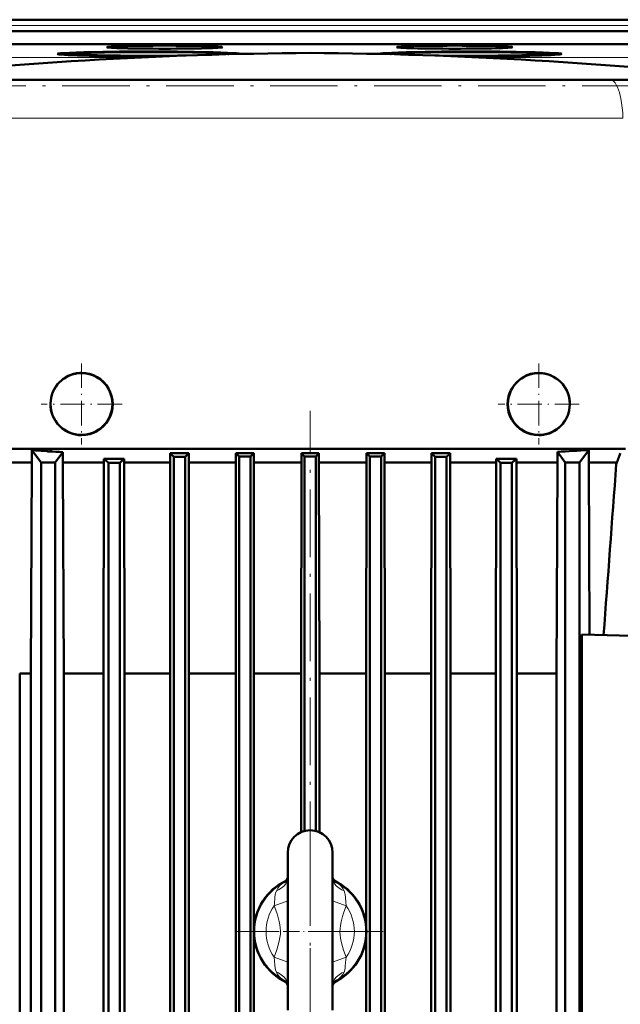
# Model space of a CAD drawing. Extents: x -1438 to 1837, y -1650 to 612.
# Tile 88 of 89: x 1341 to 1448, y 391 to 566. Entities that reach past the tile are written whole.
import ezdxf

# ---------------------------------------------------------------- set-up
doc = ezdxf.new("R2010")
doc.units = 0
doc.linetypes.add('DASHDOT', pattern=[18.5, 12, -3, 0.5, -3])

msp = doc.modelspace()

# ---------------------------------------------------------------- linework, layer by layer
at = {"color": 7, "lineweight": 18}
for p, q in [((1218.8, 565.79), (1566.86, 565.79)), ((1218.8, 564.79), (1566.86, 564.79)), ((1362, 559.09), (1219.08, 559.09)), ((1566.58, 559.09), (1423.86, 559.09)), ((1392.93, 548.34), (1337.29, 548.34)), ((1409.18, 548.34), (1392.93, 548.34)), ((1448.56, 548.34), (1409.18, 548.34)), ((1346.23, 489.06), (1346.23, 489.48)), ((1346.6, 489.04), (1346.6, 489.48)), ((1388.93, 409.12), (1386.52, 408.23)), ((1396.93, 409.12), (1399.33, 408.23)), ((1388.93, 398.23), (1386.52, 399.12)), ((1396.93, 398.23), (1399.33, 399.12))]:
    msp.add_line(p, q, dxfattribs=at)
at = {"color": 7, "lineweight": 50}
for p, q in [((1233.79, 565.83), (1546.59, 565.83)), ((1218.8, 563.76), (1566.86, 563.76)), ((1566.85, 561.46), (1218.81, 561.46)), ((1349.84, 559.74), (1349.79, 559.54)), ((1363.66, 559.37), (1363.66, 559.32)), ((1363.66, 559.32), (1363.66, 559.37)), ((1364.66, 559.37), (1364.66, 559.32)), ((1364.66, 559.32), (1364.66, 559.37)), ((1378.47, 559.74), (1378.49, 559.69)), ((1407.19, 559.74), (1407.17, 559.69)), ((1421, 559.32), (1421, 559.37)), ((1421, 559.37), (1421, 559.32)), ((1422, 559.37), (1422, 559.32)), ((1422, 559.32), (1422, 559.37)), ((1435.82, 559.74), (1435.87, 559.54)), ((1392.93, 555.16), (1322.76, 555.16)), ((1360.35, 555.16), (1339.59, 555.16)), ((1364.6, 555.16), (1360.35, 555.16)), ((1392.93, 555.16), (1364.6, 555.16)), ((1472.88, 555.16), (1392.93, 555.16)), ((1408.69, 555.16), (1392.93, 555.16)), ((1446.27, 555.16), (1408.69, 555.16)), ((1453.3, 555.16), (1446.27, 555.16)), ((1433.6, 503.01), (1433.63, 503.01)), ((1352.26, 491.93), (1352.23, 491.93)), ((1351.49, 489.48), (1328.74, 489.48)), ((1343.37, 489.29), (1345.03, 487.08)), ((1343.37, 489.29), (1343.37, 487.08)), ((1346.14, 489.48), (1346.11, 489.12)), ((1346.11, 489.12), (1346.23, 489.06)), ((1346.49, 489.05), (1346.43, 489.04)), ((1348.91, 488.92), (1347.53, 487.08)), ((1348.91, 488.92), (1348.94, 486.76)), ((1392.93, 489.48), (1351.49, 489.48)), ((1368, 488.73), (1371.32, 488.73)), ((1368, 488.73), (1368, 487.08)), ((1371.32, 488.73), (1370.68, 488.11)), ((1371.32, 488.73), (1371.32, 487.08)), ((1379.71, 488.73), (1382.88, 488.73)), ((1379.71, 488.73), (1380.3, 488.15)), ((1379.71, 488.73), (1379.71, 487.08)), ((1382.88, 488.73), (1382.3, 488.16)), ((1382.88, 488.73), (1382.88, 487.08)), ((1391.37, 488.73), (1394.49, 488.73)), ((1391.37, 488.73), (1391.93, 488.17)), ((1391.37, 488.73), (1391.37, 487.08)), ((1405.5, 489.48), (1392.93, 489.48)), ((1394.49, 488.73), (1393.93, 488.17)), ((1394.49, 488.73), (1394.49, 487.08)), ((1402.98, 488.73), (1406.15, 488.73)), ((1402.98, 488.73), (1403.55, 488.16)), ((1402.98, 488.73), (1402.98, 487.08)), ((1449.07, 489.48), (1405.5, 489.48)), ((1406.15, 488.73), (1405.55, 488.15)), ((1406.15, 488.73), (1406.15, 487.08)), ((1414.53, 488.73), (1417.86, 488.73)), ((1414.53, 488.73), (1415.18, 488.11)), ((1414.53, 488.73), (1414.53, 487.08)), ((1417.86, 488.73), (1417.86, 487.08)), ((1436.92, 488.96), (1438.33, 487.08)), ((1436.92, 488.96), (1436.92, 487.08)), ((1442.49, 489.29), (1440.83, 487.08)), ((1442.49, 487.08), (1442.49, 489.29)), ((1338.43, 487.08), (1343.37, 487.08)), ((1343.37, 487.08), (1343.22, 449.58)), ((1345.03, 265.08), (1345.03, 487.08)), ((1347.53, 487.08), (1345.03, 487.08)), ((1347.53, 265.08), (1347.53, 487.08)), ((1348.94, 487.08), (1356.22, 487.08)), ((1356.14, 449.58), (1356.22, 487.08)), ((1356.22, 487.73), (1357.93, 487.73)), ((1356.22, 487.73), (1356.22, 487.08)), ((1357.05, 487), (1359.05, 487.02)), ((1357.05, 487), (1357.05, 265.81)), ((1357.93, 487.73), (1359.82, 487.73)), ((1359.05, 487.02), (1359.05, 265.72)), ((1359.82, 487.73), (1359.82, 487.08)), ((1359.82, 487.08), (1368, 487.08)), ((1359.9, 449.58), (1359.82, 487.08)), ((1367.99, 483.33), (1368, 487.08)), ((1370.68, 488.11), (1368.68, 488.09)), ((1368.68, 488.09), (1368.68, 265.34)), ((1370.68, 488.11), (1370.68, 265.28)), ((1371.32, 487.08), (1379.71, 487.08)), ((1371.33, 483.33), (1371.32, 487.08)), ((1379.7, 483.33), (1379.71, 487.08)), ((1382.3, 488.16), (1380.3, 488.15)), ((1380.3, 488.15), (1380.3, 265.04)), ((1382.3, 488.16), (1382.3, 265.01)), ((1382.88, 487.08), (1391.37, 487.08)), ((1382.89, 483.33), (1382.88, 487.08)), ((1391.3, 449.58), (1391.37, 487.08)), ((1393.93, 488.17), (1391.93, 488.17)), ((1391.93, 488.17), (1391.93, 421.55)), ((1393.93, 488.17), (1393.93, 421.55)), ((1394.49, 487.08), (1402.98, 487.08)), ((1394.56, 449.58), (1394.49, 487.08)), ((1402.91, 449.58), (1402.98, 487.08)), ((1403.55, 488.16), (1405.55, 488.15)), ((1403.55, 488.16), (1403.55, 265.01)), ((1405.55, 488.15), (1405.55, 265.04)), ((1406.15, 487.08), (1414.53, 487.08)), ((1406.22, 449.58), (1406.15, 487.08)), ((1414.46, 449.58), (1414.53, 487.08)), ((1415.18, 488.11), (1417.18, 488.09)), ((1415.18, 488.11), (1415.18, 265.28)), ((1417.18, 488.09), (1417.18, 265.34)), ((1417.86, 487.08), (1426.03, 487.08)), ((1417.93, 449.58), (1417.86, 487.08)), ((1425.96, 449.58), (1426.03, 487.08)), ((1426.03, 487.73), (1429.63, 487.73)), ((1426.03, 487.73), (1426.03, 487.08)), ((1426.8, 487.02), (1428.8, 487)), ((1426.8, 487.02), (1426.8, 265.72)), ((1428.8, 487), (1428.8, 265.81)), ((1429.63, 487.73), (1429.63, 487.08)), ((1429.72, 449.58), (1429.63, 487.08)), ((1429.63, 487.08), (1436.92, 487.08)), ((1436.92, 487.08), (1436.79, 449.58)), ((1440.83, 487.08), (1438.33, 487.08)), ((1438.33, 265.08), (1438.33, 487.08)), ((1440.83, 265.08), (1440.83, 487.08)), ((1442.61, 456.46), (1442.49, 487.08)), ((1442.49, 487.08), (1447.52, 487.08)), ((1349.07, 449.58), (1348.94, 486.76)), ((1367.99, 483.33), (1367.99, 265.83)), ((1371.33, 483.33), (1371.33, 265.83)), ((1379.7, 483.33), (1379.7, 265.83)), ((1382.89, 483.33), (1382.89, 265.83)), ((1441.29, 350.86), (1441.29, 456.49)), ((1472.43, 455.68), (1441.29, 456.49)), ((1343.22, 449.58), (1341.24, 449.58)), ((1341.24, 449.58), (1341.24, 299.58)), ((1343.22, 299.58), (1343.22, 449.58)), ((1349.07, 299.58), (1349.07, 449.58)), ((1356.14, 449.58), (1349.07, 449.58)), ((1356.14, 449.58), (1356.14, 299.58)), ((1367.99, 449.58), (1359.9, 449.58)), ((1359.9, 449.58), (1359.9, 299.58)), ((1379.7, 449.58), (1371.33, 449.58)), ((1391.3, 449.58), (1382.89, 449.58)), ((1391.3, 449.58), (1391.3, 421.33)), ((1402.91, 449.58), (1394.56, 449.58)), ((1394.56, 449.58), (1394.56, 421.33)), ((1402.91, 449.58), (1402.91, 404.33)), ((1414.46, 449.58), (1406.22, 449.58)), ((1406.22, 449.58), (1406.22, 299.58)), ((1414.46, 449.58), (1414.46, 299.58)), ((1425.96, 449.58), (1417.93, 449.58)), ((1417.93, 449.58), (1417.93, 299.58)), ((1425.96, 449.58), (1425.96, 299.58)), ((1436.79, 449.58), (1429.72, 449.58)), ((1429.72, 449.58), (1429.72, 299.58)), ((1436.79, 299.58), (1436.79, 449.58)), ((1388.93, 391.39), (1388.93, 417.68)), ((1396.93, 417.68), (1396.93, 415.96)), ((1396.93, 391.39), (1396.93, 417.68)), ((1396.93, 415.96), (1396.93, 413.28)), ((1402.91, 403.02), (1402.91, 299.58)), ((1396.93, 394.08), (1396.93, 389.68)), ((1388.93, 389.68), (1388.93, 391.39)), ((1396.93, 389.68), (1396.93, 391.39))]:
    msp.add_line(p, q, dxfattribs=at)
at = {"color": 7, "linetype": 'DASHDOT', "lineweight": 18}
for p, q in [((1183.99, 564.79), (1601.67, 564.79)), ((1601.32, 554.09), (1184.33, 554.09)), ((1392.93, 414.76), (1392.93, 496.27)), ((1392.93, 416.68), (1392.93, 390.68)), ((1405.93, 403.68), (1379.93, 403.68)), ((1392.93, 400.69), (1392.93, 222.2))]:
    msp.add_line(p, q, dxfattribs=at)
at = {"color": 7, "linetype": 'DASHDOT', "lineweight": 18, "ltscale": 0.000109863}
msp.add_line((1392.93, 555.16), (1392.93, 555.16), dxfattribs=at)
at = {"color": 7, "linetype": 'DASHDOT', "lineweight": 18, "ltscale": 0.3575}
for p, q in [((1352.23, 504.63), (1352.23, 490.33)), ((1433.63, 504.63), (1433.63, 490.33))]:
    msp.add_line(p, q, dxfattribs=at)
at = {"color": 7, "linetype": 'DASHDOT', "lineweight": 18, "ltscale": 0.360159}
for p, q in [((1352.25, 504.67), (1352.25, 490.27)), ((1359.46, 497.47), (1345.05, 497.47)), ((1440.81, 497.47), (1426.4, 497.47))]:
    msp.add_line(p, q, dxfattribs=at)
at = {"color": 7, "linetype": 'DASHDOT', "lineweight": 18, "ltscale": 0.360158}
msp.add_line((1433.6, 504.67), (1433.6, 490.27), dxfattribs=at)
at = {"color": 7, "linetype": 'DASHDOT', "lineweight": 18, "ltscale": 0.357498}
for p, q in [((1359.38, 497.48), (1345.08, 497.48)), ((1440.78, 497.48), (1426.48, 497.48))]:
    msp.add_line(p, q, dxfattribs=at)
at = {"color": 7, "linetype": 'DASHDOT', "lineweight": 18, "ltscale": 0.240002}
msp.add_line((1388.13, 403.68), (1397.73, 403.68), dxfattribs=at)
at = {"color": 7, "lineweight": 18}
for points in [[(1446.27, 555.16), (1446.58, 555.09), (1446.89, 554.89), (1447.18, 554.58), (1447.41, 554.24), (1447.61, 553.84), (1447.96, 552.9), (1448.22, 551.83), (1448.36, 551.02), (1448.47, 550.17), (1448.54, 549.26), (1448.56, 548.34)], [(1388.93, 413.28), (1388.91, 412.99), (1388.84, 412.71), (1388.73, 412.43), (1388.58, 412.16), (1388.23, 411.73), (1387.79, 411.36), (1387.27, 411.06), (1386.91, 410.9)], [(1396.93, 413.28), (1396.95, 412.99), (1397.02, 412.71), (1397.13, 412.43), (1397.28, 412.16), (1397.63, 411.73), (1398.07, 411.36), (1398.58, 411.06), (1398.95, 410.9)], [(1386.91, 410.9), (1387.17, 411.4), (1387.54, 411.84), (1387.83, 412.09), (1388.16, 412.3)], [(1397.7, 412.3), (1398.13, 412.01), (1398.49, 411.65), (1398.79, 411.24), (1398.95, 410.9)], [(1386.91, 410.9), (1386.78, 410.5), (1386.72, 410.23), (1386.65, 409.69), (1386.58, 408.67), (1386.52, 408.23)], [(1398.95, 410.9), (1399.08, 410.5), (1399.14, 410.23), (1399.2, 409.69), (1399.25, 408.94), (1399.33, 408.23)], [(1386.52, 399.12), (1386.99, 400.41), (1387.19, 401.04), (1387.44, 401.97), (1387.55, 402.59), (1387.62, 403.2), (1387.64, 403.75), (1387.61, 404.3), (1387.54, 404.88), (1387.42, 405.47), (1387.17, 406.37), (1386.97, 406.98), (1386.52, 408.23)], [(1399.33, 408.23), (1398.87, 406.95), (1398.67, 406.32), (1398.42, 405.38), (1398.3, 404.76), (1398.24, 404.15), (1398.22, 403.6), (1398.25, 403.05), (1398.32, 402.47), (1398.44, 401.89), (1398.68, 400.98), (1398.88, 400.37), (1399.33, 399.12)], [(1386.91, 396.45), (1386.78, 396.85), (1386.72, 397.13), (1386.65, 397.66), (1386.61, 398.42), (1386.52, 399.12)], [(1399.33, 399.12), (1399.23, 398.18), (1399.18, 397.46), (1399.13, 397.08), (1398.95, 396.45)], [(1388.16, 395.05), (1387.73, 395.34), (1387.37, 395.7), (1387.07, 396.12), (1386.91, 396.45)], [(1388.93, 394.08), (1388.91, 394.36), (1388.84, 394.65), (1388.73, 394.93), (1388.58, 395.19), (1388.23, 395.62), (1387.79, 395.99), (1387.27, 396.29), (1386.91, 396.45)], [(1396.93, 394.08), (1396.95, 394.36), (1397.02, 394.65), (1397.13, 394.93), (1397.28, 395.19), (1397.63, 395.62), (1398.07, 395.99), (1398.58, 396.29), (1398.95, 396.45)], [(1398.95, 396.45), (1398.72, 396), (1398.41, 395.61), (1398.03, 395.27), (1397.7, 395.05)]]:
    msp.add_lwpolyline(points, dxfattribs=at)
at = {"color": 7, "lineweight": 50}
for points in [[(1346.43, 489.04), (1346.24, 489.06), (1346.23, 489.06)], [(1388.93, 413.28), (1388.77, 412.85), (1388.47, 412.51), (1388.31, 412.39)], [(1396.93, 413.28), (1397.09, 412.85), (1397.38, 412.51), (1397.54, 412.39)], [(1388.93, 394.07), (1388.77, 394.5), (1388.47, 394.85), (1388.31, 394.96)], [(1396.93, 394.07), (1397.09, 394.5), (1397.38, 394.85), (1397.54, 394.96)]]:
    msp.add_lwpolyline(points, dxfattribs=at)
for centre in [(1352.23, 497.48), (1433.63, 497.48)]:
    msp.add_circle(centre, 5.5, dxfattribs=at)
for centre, radius, start, end in [((1397.73, -195.49), 755.42, 90.36381, 96.44138), ((1388.13, -195.49), 755.42, 83.55862, 89.63619), ((1352.26, 497.47), 5.54, 99.323, 269.6637), ((1352.26, 497.48), 5.53, 90.2791, 99.2808), ((1352.25, 497.47), 5.54, 270.0487, 90.2728), ((1433.6, 497.47), 5.54, 90.0485, 270.2728), ((1433.6, 497.47), 5.54, 279.0214, 89.6636), ((1433.6, 497.46), 5.53, 270.2775, 278.9773), ((1372.01, 932.86), 444.5, 266.3049, 266.6584), ((1376.41, 1028.2), 539.98, 266.8235, 267.0803), ((1354.74, 490.87), 8.15, 189.831, 193.0333), ((1323.01, 440.34), 66.07, 46.2744, 47.0821), ((1462.84, 440.35), 66.06, 132.918, 133.7258), ((1412.09, 961.61), 473.29, 273.0072, 273.6831), ((1336.11, 464.13), 31.01, 47.519, 49.563), ((1395.17, 448.89), 52.51, 132.3033, 133.4481), ((1390.69, 448.89), 52.52, 46.5521, 47.6968), ((1449.74, 464.13), 31, 130.437, 132.4813), ((-17652.11, 1895.07), 19151.36, 355.691798, 355.782905), ((1392.93, 417.68), 4, 90, 180), ((1392.93, 417.68), 4, 0.0001, 90), ((1392.93, 403.68), 10, 115.104, 244.8961), ((1392.93, 403.68), 10, 295.1039, 64.8961)]:
    msp.add_arc(centre, radius, start, end, dxfattribs=at)
at = {"color": 7, "lineweight": 18}
for centre, radius, start, end in [((1392.93, 403.68), 9.86, 118.9457, 241.0543), ((1392.13, 406.08), 7.38, 120.2283, 122.5398), ((1387.01, 414.52), 2.49, 297.3914, 301.5254), ((1393.73, 406.08), 7.38, 57.461, 59.784), ((1398.85, 414.52), 2.49, 238.4834, 242.6087), ((1392.93, 403.68), 9.86, 298.9457, 61.0543), ((1392.93, 403.68), 7.86, 144.5781, 215.4219), ((1392.93, 403.68), 7.86, 324.5781, 35.4219), ((1387.01, 392.84), 2.49, 58.4784, 62.6087), ((1392.13, 401.27), 7.38, 237.461, 239.7839), ((1393.73, 401.27), 7.38, 300.2282, 302.5398), ((1398.85, 392.84), 2.49, 117.3914, 121.5254)]:
    msp.add_arc(centre, radius, start, end, dxfattribs=at)
at = {"color": 7, "lineweight": 50}
for centre, major_axis, ratio, start_param, end_param in [((1367.03, 560.94), (10.3, 0), 0.026177, 1.570796, 3.143885), ((1367.03, 560.94), (10.3, 0), 0.026177, 3.143885, 6.280893), ((1367.03, 560.94), (10.3, 0), 0.026177, 6.280893, 7.853982), ((1418.63, 560.94), (10.3, 0), 0.026177, 6.280893, 9.427071), ((1418.63, 560.94), (10.3, 0), 0.026177, 3.143885, 4.712389), ((1418.63, 560.94), (10.3, 0), 0.026177, 4.712389, 6.280893), ((1364.16, 559.74), (16.2, 0), 0.026177, 6.280915, 9.427049), ((1364.16, 559.74), (16.2, 0), 0.026177, 3.143863, 4.681525), ((1364.16, 559.74), (14.31, 0), 0.026177, 3.134525, 4.677453), ((1364.16, 559.74), (14.31, 0), 0.026177, 1.570796, 3.134525), ((1364.16, 559.74), (12.82, 0), 0.026177, 6.280893, 9.427071), ((1364.16, 559.74), (12.82, 0), 0.026177, 3.143885, 4.712389), ((1364.16, 559.74), (14.31, 0), 0.026177, 0.007067, 1.570796), ((1364.16, 559.74), (12.82, 0), 0.026177, 4.712389, 5.264167), ((1364.16, 559.74), (14.31, 0), 0.026177, 4.747325, 5.063762), ((1364.16, 559.74), (16.2, 0), 0.026177, 4.743253, 4.917623), ((1364.16, 559.74), (12.82, 0), 0.026177, 5.932143, 6.280893), ((1364.16, 559.74), (14.31, 0), 0.026177, 6.126325, 6.290253), ((1364.16, 559.74), (16.2, 0), 0.026177, 6.263532, 6.280915), ((1421.5, 559.74), (16.2, 0), 0.026177, 6.280915, 9.427049), ((1421.5, 559.74), (16.2, 0), 0.026177, 3.143863, 3.150328), ((1421.5, 559.74), (14.31, 0), 0.026177, 3.134525, 3.282282), ((1421.5, 559.74), (14.31, 0), 0.026177, 1.570796, 3.134525), ((1421.5, 559.74), (12.82, 0), 0.026177, 1.570796, 3.143885), ((1421.5, 559.74), (12.82, 0), 0.026177, 3.143885, 3.463896), ((1421.5, 559.74), (12.82, 0), 0.026177, 4.192757, 6.280893), ((1421.5, 559.74), (14.31, 0), 0.026177, 4.380655, 4.677453), ((1421.5, 559.74), (16.2, 0), 0.026177, 4.52164, 4.681525), ((1421.5, 559.74), (14.31, 0), 0.026177, 0.007067, 1.570796), ((1421.5, 559.74), (12.82, 0), 0.026177, 6.280893, 7.853982), ((1421.5, 559.74), (16.2, 0), 0.026177, 4.743253, 6.280915), ((1421.5, 559.74), (14.31, 0), 0.026177, 4.747325, 6.290253), ((516.76, 832.02), (0, 993.15), 0.999391, 4.357335, 4.359432)]:
    msp.add_ellipse(centre, major_axis=major_axis, ratio=ratio, start_param=start_param, end_param=end_param, dxfattribs=at)

doc.saveas('drawing.dxf')
